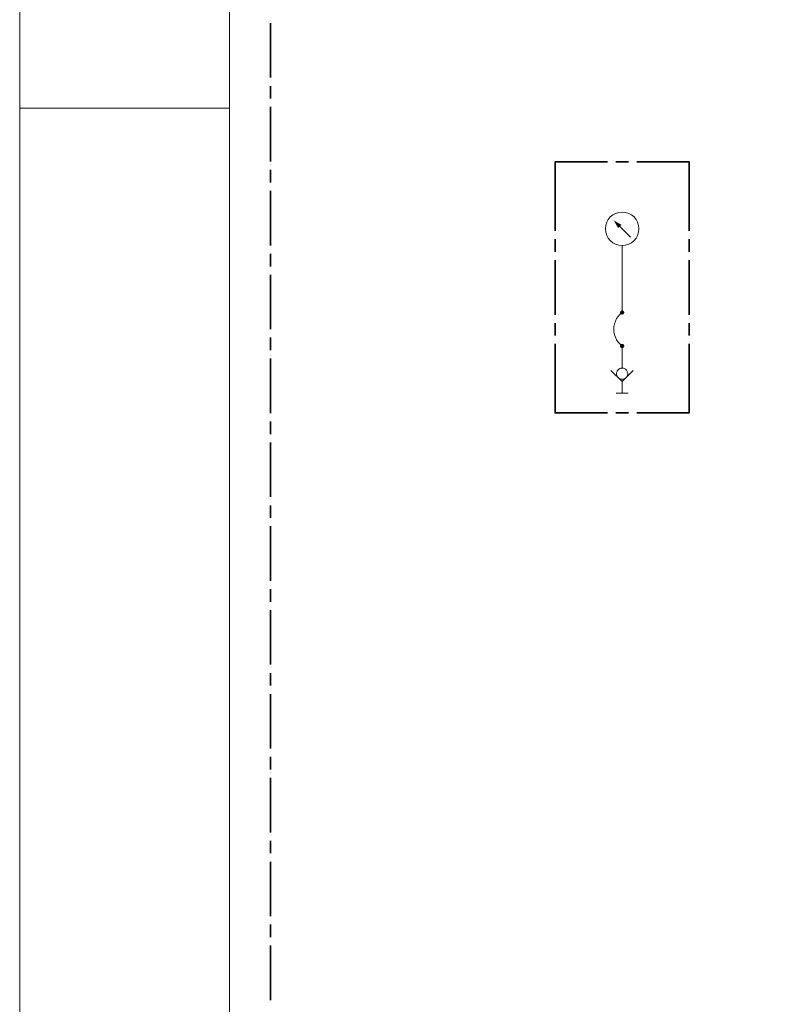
# Model space of a CAD drawing. Header units: millimetres. Extents: x 0 to 203, y 0 to 47.
# Tile 122 of 196: x 136.6 to 143.76, y 14.98 to 24.22. Entities that reach past the tile are written whole.
import ezdxf

# ---------------------------------------------------------------- set-up
doc = ezdxf.new("R2010")
doc.units = ezdxf.units.MM
doc.layers.add('PDF_Geomertry', color=7, linetype='Continuous')
doc.layers.add('PDF_Solid Fills', color=7, linetype='Continuous')

msp = doc.modelspace()

# ---------------------------------------------------------------- hatches: boundary and pattern name
at = {"layer": 'PDF_Solid Fills', "transparency": 33554559}
for points in [[(142.249, 21.4715), (142.2296, 21.4735), (142.2304, 21.4763)], [(142.249, 21.4715), (142.2296, 21.4715), (142.2296, 21.4735)], [(142.249, 21.4715), (142.2296, 21.4688), (142.2296, 21.4715)], [(142.249, 21.4715), (142.2304, 21.466), (142.2296, 21.4688)], [(142.249, 21.4715), (142.2304, 21.4763), (142.231, 21.4785)], [(142.249, 21.4715), (142.231, 21.4638), (142.2304, 21.466)], [(142.249, 21.4715), (142.231, 21.4785), (142.2324, 21.4813)], [(142.249, 21.4715), (142.2324, 21.461), (142.231, 21.4638)], [(142.249, 21.4715), (142.2324, 21.4813), (142.2338, 21.4832)], [(142.249, 21.4715), (142.2338, 21.459), (142.2324, 21.461)], [(142.249, 21.4715), (142.2338, 21.4832), (142.2352, 21.4854)], [(142.249, 21.4715), (142.2352, 21.4576), (142.2338, 21.459)], [(142.249, 21.4715), (142.2352, 21.4854), (142.2374, 21.4868)], [(142.249, 21.4715), (142.2374, 21.4554), (142.2352, 21.4576)], [(142.249, 21.4715), (142.2374, 21.4868), (142.2393, 21.4882)], [(142.249, 21.4715), (142.2393, 21.454), (142.2374, 21.4554)], [(142.249, 21.4715), (142.2393, 21.4882), (142.2421, 21.4896)], [(142.249, 21.4715), (142.2421, 21.4526), (142.2393, 21.454)], [(142.249, 21.4715), (142.2421, 21.4896), (142.2443, 21.4901)], [(142.249, 21.4715), (142.2443, 21.4521), (142.2421, 21.4526)], [(142.249, 21.4715), (142.2443, 21.4901), (142.2471, 21.491)], [(142.249, 21.4715), (142.2471, 21.4512), (142.2443, 21.4521)], [(142.249, 21.4715), (142.2471, 21.491), (142.249, 21.491)], [(142.249, 21.4715), (142.249, 21.4512), (142.2471, 21.4512)], [(142.249, 21.4715), (142.2518, 21.491), (142.2546, 21.4901)], [(142.249, 21.4715), (142.249, 21.491), (142.2518, 21.491)], [(142.249, 21.4715), (142.2546, 21.4901), (142.2568, 21.4896)], [(142.249, 21.4715), (142.2568, 21.4896), (142.2596, 21.4882)], [(142.249, 21.4715), (142.2596, 21.4882), (142.2615, 21.4868)], [(142.249, 21.4715), (142.2615, 21.4868), (142.2629, 21.4854)], [(142.249, 21.4715), (142.2629, 21.4854), (142.2652, 21.4832)], [(142.249, 21.4715), (142.2652, 21.4832), (142.2665, 21.4813)], [(142.249, 21.4715), (142.2665, 21.4813), (142.2679, 21.4785)], [(142.249, 21.4715), (142.2679, 21.4785), (142.2685, 21.4763)], [(142.249, 21.4715), (142.2685, 21.4763), (142.2685, 21.4735)], [(142.249, 21.4715), (142.2685, 21.4735), (142.2693, 21.4715)], [(142.249, 21.4715), (142.2518, 21.4512), (142.249, 21.4512)], [(142.249, 21.4715), (142.2546, 21.4521), (142.2518, 21.4512)], [(142.249, 21.4715), (142.2568, 21.4526), (142.2546, 21.4521)], [(142.249, 21.4715), (142.2596, 21.454), (142.2568, 21.4526)], [(142.249, 21.4715), (142.2615, 21.4554), (142.2596, 21.454)], [(142.249, 21.4715), (142.2629, 21.4576), (142.2615, 21.4554)], [(142.249, 21.4715), (142.2652, 21.459), (142.2629, 21.4576)], [(142.249, 21.4715), (142.2665, 21.461), (142.2652, 21.459)], [(142.249, 21.4715), (142.2679, 21.4638), (142.2665, 21.461)], [(142.249, 21.4715), (142.2685, 21.466), (142.2679, 21.4638)], [(142.249, 21.4715), (142.2685, 21.4688), (142.2685, 21.466)], [(142.249, 21.4715), (142.2693, 21.4715), (142.2685, 21.4688)], [(142.249, 21.1568), (142.2352, 21.1707), (142.2374, 21.1721)], [(142.249, 21.1568), (142.2374, 21.1721), (142.2393, 21.1735)], [(142.249, 21.1568), (142.2393, 21.1735), (142.2421, 21.1749)], [(142.249, 21.1568), (142.2421, 21.1749), (142.2443, 21.1757)], [(142.249, 21.1568), (142.2443, 21.1757), (142.2471, 21.1763)], [(142.249, 21.1568), (142.2471, 21.1763), (142.249, 21.1763)], [(142.249, 21.1568), (142.2518, 21.1763), (142.2546, 21.1757)], [(142.249, 21.1568), (142.249, 21.1763), (142.2518, 21.1763)], [(142.249, 21.1568), (142.2546, 21.1757), (142.2568, 21.1749)], [(142.249, 21.1568), (142.2568, 21.1749), (142.2596, 21.1735)], [(142.249, 21.1568), (142.2596, 21.1735), (142.2615, 21.1721)], [(142.249, 21.1568), (142.2615, 21.1721), (142.2629, 21.1707)], [(142.249, 21.1568), (142.2296, 21.1596), (142.2304, 21.1618)], [(142.249, 21.1568), (142.2296, 21.1568), (142.2296, 21.1596)], [(142.249, 21.1568), (142.2296, 21.154), (142.2296, 21.1568)], [(142.249, 21.1568), (142.2304, 21.1521), (142.2296, 21.154)], [(142.249, 21.1568), (142.2304, 21.1618), (142.231, 21.1646)], [(142.249, 21.1568), (142.231, 21.1493), (142.2304, 21.1521)], [(142.249, 21.1568), (142.231, 21.1646), (142.2324, 21.1665)], [(142.249, 21.1568), (142.2324, 21.1471), (142.231, 21.1493)], [(142.249, 21.1568), (142.2324, 21.1665), (142.2338, 21.1688)], [(142.249, 21.1568), (142.2338, 21.1451), (142.2324, 21.1471)], [(142.249, 21.1568), (142.2338, 21.1688), (142.2352, 21.1707)], [(142.249, 21.1568), (142.2352, 21.1429), (142.2338, 21.1451)], [(142.249, 21.1568), (142.2374, 21.141), (142.2352, 21.1429)], [(142.249, 21.1568), (142.2393, 21.1396), (142.2374, 21.141)], [(142.249, 21.1568), (142.2421, 21.1388), (142.2393, 21.1396)], [(142.249, 21.1568), (142.2443, 21.1382), (142.2421, 21.1388)], [(142.249, 21.1568), (142.2471, 21.1374), (142.2443, 21.1382)], [(142.249, 21.1568), (142.249, 21.1374), (142.2471, 21.1374)], [(142.249, 21.1568), (142.2629, 21.1707), (142.2652, 21.1688)], [(142.249, 21.1568), (142.2652, 21.1688), (142.2665, 21.1665)], [(142.249, 21.1568), (142.2665, 21.1665), (142.2679, 21.1646)], [(142.249, 21.1568), (142.2679, 21.1646), (142.2685, 21.1618)], [(142.249, 21.1568), (142.2685, 21.1618), (142.2685, 21.1596)], [(142.249, 21.1568), (142.2685, 21.1596), (142.2693, 21.1568)], [(142.249, 21.1568), (142.2518, 21.1374), (142.249, 21.1374)], [(142.249, 21.1568), (142.2546, 21.1382), (142.2518, 21.1374)], [(142.249, 21.1568), (142.2568, 21.1388), (142.2546, 21.1382)], [(142.249, 21.1568), (142.2596, 21.1396), (142.2568, 21.1388)], [(142.249, 21.1568), (142.2615, 21.141), (142.2596, 21.1396)], [(142.249, 21.1568), (142.2629, 21.1429), (142.2615, 21.141)], [(142.249, 21.1568), (142.2652, 21.1451), (142.2629, 21.1429)], [(142.249, 21.1568), (142.2665, 21.1471), (142.2652, 21.1451)], [(142.249, 21.1568), (142.2679, 21.1493), (142.2665, 21.1471)], [(142.249, 21.1568), (142.2685, 21.1521), (142.2679, 21.1493)], [(142.249, 21.1568), (142.2685, 21.154), (142.2685, 21.1521)], [(142.249, 21.1568), (142.2693, 21.1568), (142.2685, 21.154)]]:
    msp.add_hatch(color=256, dxfattribs=at).paths.add_polyline_path(points)

# ---------------------------------------------------------------- linework, layer by layer
at = {"layer": 'PDF_Geomertry', "lineweight": 15}
for points in [[(136.5963, 0.0035), (202.8143, 0.0035), (202.8143, 46.7735), (136.5963, 46.7735), (136.5963, 0.0035)], [(138.5652, 0.3971), (202.4207, 0.3971), (202.4207, 46.3799), (138.5652, 46.3799), (138.5652, 0.3971)], [(142.3018, 20.8971), (142.3013, 20.9035), (142.2999, 20.9104), (142.2977, 20.9165), (142.2949, 20.9229), (142.2907, 20.929), (142.2865, 20.934), (142.281, 20.9382), (142.2754, 20.9424), (142.2693, 20.9451), (142.2629, 20.9471), (142.256, 20.9485), (142.249, 20.9493), (142.2429, 20.9485), (142.236, 20.9471), (142.229, 20.9451), (142.2235, 20.9424), (142.2171, 20.9382), (142.2124, 20.934), (142.2082, 20.929), (142.204, 20.9229), (142.2013, 20.9165), (142.1985, 20.9104), (142.1977, 20.9035), (142.1971, 20.8971), (142.1977, 20.8901), (142.1985, 20.8832), (142.2013, 20.8771), (142.204, 20.8707), (142.2082, 20.8651), (142.2124, 20.8596), (142.2171, 20.8554), (142.2235, 20.8513), (142.229, 20.8485), (142.236, 20.8465), (142.2429, 20.8451), (142.249, 20.8443), (142.256, 20.8451), (142.2629, 20.8465), (142.2693, 20.8485), (142.2754, 20.8513), (142.281, 20.8554), (142.2865, 20.8596), (142.2907, 20.8651), (142.2949, 20.8707), (142.2977, 20.8771), (142.2999, 20.8832), (142.3013, 20.8901), (142.3018, 20.8971)]]:
    msp.add_lwpolyline(points, close=True, dxfattribs=at)
at = {"layer": 'PDF_Geomertry', "lineweight": 35}
for points in [[(138.949, 23.6763), (138.949, 24.1882)], [(138.949, 23.479), (138.949, 23.5971)], [(138.949, 22.8888), (138.949, 23.4007)], [(141.6207, 22.2382), (141.6207, 22.8854), (142.1115, 22.8854)], [(142.1902, 22.8854), (142.3082, 22.8854)], [(142.3874, 22.8854), (142.8782, 22.8854), (142.8782, 22.2382)], [(138.949, 22.6915), (138.949, 22.8096)], [(138.949, 22.1013), (138.949, 22.6132)], [(141.6207, 22.0415), (141.6207, 22.1596)], [(142.8782, 22.1596), (142.8782, 22.0415)], [(138.949, 21.904), (138.949, 22.0229)], [(141.6207, 21.4507), (141.6207, 21.9624)], [(142.8782, 21.9624), (142.8782, 21.4507)], [(138.949, 21.3138), (138.949, 21.8257)], [(141.6207, 21.254), (141.6207, 21.3721)], [(142.8782, 21.3721), (142.8782, 21.254)], [(138.949, 21.1174), (138.949, 21.2354)], [(142.1115, 20.5285), (141.6207, 20.5285), (141.6207, 21.1757)], [(142.8782, 21.1757), (142.8782, 20.5285), (142.3874, 20.5285)], [(138.949, 20.5263), (138.949, 21.0382)], [(142.3082, 20.5285), (142.1902, 20.5285)], [(138.949, 20.3299), (138.949, 20.4479)], [(138.949, 19.7388), (138.949, 20.2507)], [(138.949, 19.5424), (138.949, 19.6604)], [(138.949, 18.9521), (138.949, 19.4638)], [(138.949, 18.7549), (138.949, 18.8729)], [(138.949, 18.1646), (138.949, 18.6763)], [(138.949, 17.9674), (138.949, 18.0854)], [(138.949, 17.3771), (138.949, 17.8888)], [(138.949, 17.1799), (138.949, 17.2985)], [(138.949, 16.5896), (138.949, 17.1012)], [(138.949, 16.3929), (138.949, 16.511)], [(138.949, 15.8021), (138.949, 16.3138)], [(138.949, 15.6054), (138.949, 15.7235)], [(138.949, 15.0146), (138.949, 15.5263)]]:
    msp.add_lwpolyline(points, dxfattribs=at)
at = {"layer": 'PDF_Geomertry', "lineweight": 15}
for points in [[(136.5963, 23.3882), (138.5652, 23.3882)], [(142.3282, 22.1785), (142.2263, 22.2799)], [(142.249, 22.0999), (142.249, 21.7068)], [(142.249, 20.9493), (142.249, 20.9799), (142.249, 21.1568), (142.2296, 21.1735), (142.2124, 21.1929), (142.1977, 21.2146), (142.186, 21.2382), (142.1777, 21.2624), (142.1727, 21.2882), (142.1707, 21.3138), (142.1727, 21.3401), (142.1777, 21.3651), (142.186, 21.3901), (142.1977, 21.4132), (142.2124, 21.4346), (142.2296, 21.454), (142.249, 21.4715), (142.249, 21.7854)], [(142.1443, 20.9276), (142.249, 20.8229), (142.354, 20.9276)], [(142.249, 20.8229), (142.249, 20.7132)], [(142.3046, 20.7132), (142.1943, 20.7132)]]:
    msp.add_lwpolyline(points, dxfattribs=at)
at = {"layer": 'PDF_Geomertry', "lineweight": 0}
for points in [[(142.2393, 21.4715), (142.2393, 21.4701), (142.2402, 21.4688), (142.2402, 21.4674), (142.2407, 21.466), (142.2415, 21.4651), (142.2421, 21.4646), (142.2435, 21.4632), (142.2443, 21.4624), (142.2457, 21.4618), (142.2471, 21.4618), (142.2485, 21.461), (142.249, 21.461), (142.2504, 21.461), (142.2518, 21.4618), (142.2532, 21.4618), (142.254, 21.4624), (142.2554, 21.4632), (142.256, 21.4646), (142.2574, 21.4651), (142.2582, 21.466), (142.2582, 21.4674), (142.2588, 21.4688), (142.2588, 21.4701), (142.2596, 21.4715), (142.2588, 21.4721), (142.2588, 21.4735), (142.2582, 21.4749), (142.2582, 21.4763), (142.2574, 21.4771), (142.256, 21.4785), (142.2554, 21.479), (142.254, 21.4799), (142.2532, 21.4804), (142.2518, 21.4804), (142.2504, 21.4813), (142.249, 21.4813), (142.2485, 21.4813), (142.2471, 21.4804), (142.2457, 21.4804), (142.2443, 21.4799), (142.2435, 21.479), (142.2421, 21.4785), (142.2415, 21.4771), (142.2407, 21.4763), (142.2402, 21.4749), (142.2402, 21.4735), (142.2393, 21.4721), (142.2393, 21.4715)], [(142.2393, 21.1568), (142.2393, 21.1554), (142.2402, 21.154), (142.2402, 21.1526), (142.2407, 21.1521), (142.2415, 21.1507), (142.2421, 21.1499), (142.2435, 21.1493), (142.2443, 21.1485), (142.2457, 21.1479), (142.2471, 21.1471), (142.2485, 21.1471), (142.249, 21.1471), (142.2504, 21.1471), (142.2518, 21.1471), (142.2532, 21.1479), (142.254, 21.1485), (142.2554, 21.1493), (142.256, 21.1499), (142.2574, 21.1507), (142.2582, 21.1521), (142.2582, 21.1526), (142.2588, 21.154), (142.2588, 21.1554), (142.2596, 21.1568), (142.2588, 21.1582), (142.2588, 21.1596), (142.2582, 21.1604), (142.2582, 21.1618), (142.2574, 21.1624), (142.256, 21.1638), (142.2554, 21.1646), (142.254, 21.1651), (142.2532, 21.166), (142.2518, 21.1665), (142.2504, 21.1665), (142.249, 21.1665), (142.2485, 21.1665), (142.2471, 21.1665), (142.2457, 21.166), (142.2443, 21.1651), (142.2435, 21.1646), (142.2421, 21.1638), (142.2415, 21.1624), (142.2407, 21.1618), (142.2402, 21.1604), (142.2402, 21.1596), (142.2393, 21.1582), (142.2393, 21.1568)]]:
    msp.add_lwpolyline(points, close=True, dxfattribs=at)
at = {"layer": 'PDF_Geomertry', "lineweight": 15}
msp.add_circle((142.2495, 22.2568), 0.1573, dxfattribs=at)
at = {"layer": 'PDF_Solid Fills', "transparency": 33554559}
msp.add_solid([(142.2115, 22.2651), (142.2415, 22.2951), (142.2115, 22.2651), (142.1707, 22.3354)], dxfattribs=at)

doc.saveas('drawing.dxf')
